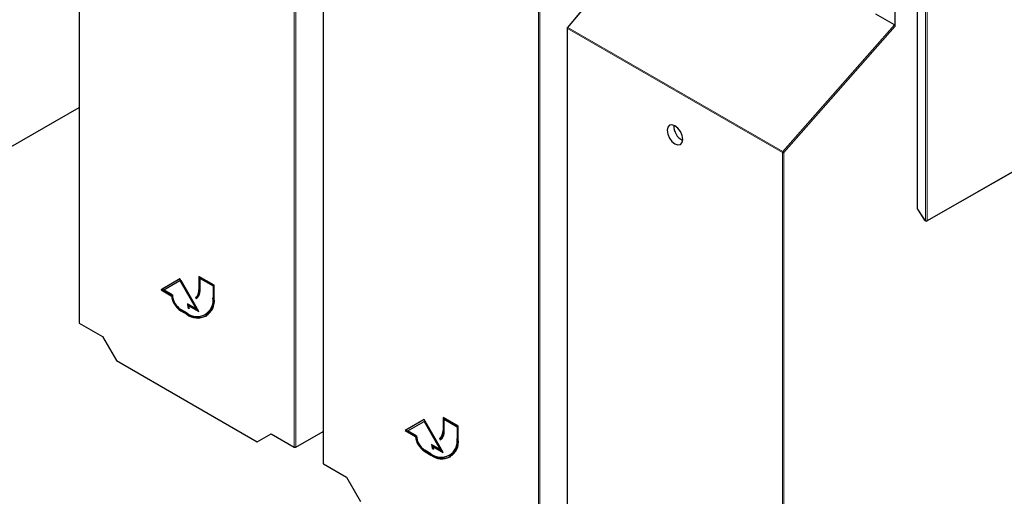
# Paper-space layout 'Blatt2' of a CAD drawing. Header units: millimetres. Extents: x 5 to 418, y 2 to 292.
# Tile 6 of 100: x 115 to 145, y 99 to 114. Entities that reach past the tile are written whole.
import ezdxf

# ---------------------------------------------------------------- set-up
doc = ezdxf.new("R2010")
doc.units = ezdxf.units.MM

psp = doc.layouts.new('Blatt2')

# ---------------------------------------------------------------- linework, layer by layer
at = {"color": 7, "linetype": 'Continuous', "lineweight": 25}
for p, q in [((116.711, 122.234), (116.711, 104.342)), ((124.285, 117.861), (124.285, 99.969)), ((142.723, 117.884), (142.723, 107.885)), ((135.208, 117.509), (131.867, 113.51)), ((142.04, 113.546), (142.04, 114.393)), ((142.017, 113.59), (141.437, 113.925)), ((131.859, 113.489), (131.859, 95.597)), ((143.023, 107.499), (151.735, 112.493)), ((110.936, 107.694), (116.711, 111.028)), ((142.729, 107.867), (142.95, 107.526)), ((142.961, 107.515), (142.989, 107.499)), ((120.905, 105.501), (120.433, 105.773)), ((120.433, 105.773), (120.433, 105.365)), ((120.457, 105.76), (120.457, 105.379)), ((120.492, 105.726), (120.469, 105.712)), ((120.492, 105.726), (120.893, 105.495)), ((119.844, 105.705), (119.255, 105.365)), ((119.844, 105.705), (119.278, 105.379)), ((119.34, 105.357), (119.844, 105.648)), ((120.433, 104.685), (119.844, 105.705)), ((119.867, 105.661), (119.844, 105.648)), ((119.844, 105.648), (120.348, 104.775)), ((119.867, 105.661), (120.371, 104.788)), ((120.469, 105.345), (120.469, 105.712)), ((120.469, 105.712), (120.869, 105.481)), ((120.893, 105.495), (120.869, 105.481)), ((120.869, 105.481), (120.869, 105.113)), ((120.893, 105.495), (120.893, 105.127)), ((120.905, 105.093), (120.905, 105.501)), ((119.278, 105.379), (119.255, 105.365)), ((119.255, 105.365), (119.575, 105.18)), ((119.278, 105.379), (119.599, 105.194)), ((119.608, 105.202), (119.34, 105.357)), ((119.599, 105.194), (119.575, 105.18)), ((120.346, 105.135), (120.323, 105.121)), ((120.323, 105.121), (120.348, 105.078)), ((120.346, 105.135), (120.37, 105.093)), ((120.348, 104.775), (120.08, 104.93)), ((120.122, 104.818), (120.099, 104.804)), ((120.099, 104.804), (120.134, 104.784)), ((120.138, 104.882), (120.115, 104.869)), ((120.115, 104.869), (120.433, 104.685)), ((120.122, 104.818), (120.125, 104.817)), ((120.138, 104.882), (120.41, 104.726)), ((120.056, 104.644), (119.867, 104.753)), ((119.867, 104.712), (120.056, 104.603)), ((119.891, 104.726), (120.08, 104.617)), ((120.371, 104.788), (120.348, 104.775)), ((120.631, 104.587), (120.655, 104.601)), ((116.72, 104.328), (117.442, 103.911)), ((117.442, 103.911), (117.874, 103.163)), ((117.874, 103.163), (122.238, 100.644)), ((127.418, 101.333), (126.829, 100.993)), ((127.418, 101.333), (126.852, 101.006)), ((126.914, 100.984), (127.418, 101.275)), ((128.007, 100.312), (127.418, 101.333)), ((127.442, 101.289), (127.418, 101.275)), ((127.418, 101.275), (127.922, 100.402)), ((127.442, 101.289), (127.945, 100.416)), ((128.479, 101.129), (128.007, 101.401)), ((128.007, 101.401), (128.007, 100.993)), ((128.031, 101.387), (128.031, 101.006)), ((128.066, 101.353), (128.043, 101.34)), ((128.043, 100.972), (128.043, 101.34)), ((128.043, 101.34), (128.443, 101.109)), ((128.066, 101.353), (128.467, 101.122)), ((122.238, 100.644), (122.67, 100.894)), ((122.67, 100.894), (123.392, 100.477)), ((123.438, 100.477), (124.285, 100.966)), ((126.852, 101.006), (126.829, 100.993)), ((126.829, 100.993), (127.149, 100.808)), ((126.852, 101.006), (127.173, 100.821)), ((127.182, 100.829), (126.914, 100.984)), ((128.467, 101.122), (128.443, 101.109)), ((128.443, 101.109), (128.443, 100.741)), ((128.467, 101.122), (128.467, 100.755)), ((128.479, 100.721), (128.479, 101.129)), ((127.173, 100.821), (127.149, 100.808)), ((127.922, 100.402), (127.654, 100.557)), ((127.92, 100.762), (127.897, 100.749)), ((127.897, 100.749), (127.922, 100.705)), ((127.92, 100.762), (127.944, 100.721)), ((127.63, 100.271), (127.442, 100.38)), ((127.442, 100.339), (127.63, 100.231)), ((127.465, 100.353), (127.654, 100.244)), ((127.696, 100.446), (127.673, 100.432)), ((127.673, 100.432), (127.708, 100.412)), ((127.712, 100.51), (127.689, 100.496)), ((127.689, 100.496), (128.007, 100.312)), ((127.696, 100.446), (127.699, 100.444)), ((127.712, 100.51), (127.984, 100.353)), ((127.945, 100.416), (127.922, 100.402)), ((128.205, 100.215), (128.229, 100.228)), ((124.295, 99.956), (125.016, 99.539)), ((125.016, 99.539), (125.448, 98.791))]:
    psp.add_line(p, q, dxfattribs=at)
at = {"color": 7, "linetype": 'Continuous', "lineweight": 18}
for p, q in [((116.72, 122.22), (116.72, 104.328)), ((123.392, 100.477), (123.392, 118.369)), ((123.438, 118.369), (123.438, 100.477)), ((124.295, 117.848), (124.295, 99.956)), ((142.733, 117.879), (142.733, 107.872)), ((142.982, 107.514), (142.982, 117.735)), ((143.03, 117.707), (143.03, 107.514)), ((135.227, 117.51), (131.882, 113.507)), ((130.966, 96.104), (130.966, 113.996)), ((131.012, 113.996), (131.012, 96.105)), ((138.54, 109.624), (131.869, 113.475)), ((131.869, 113.475), (131.869, 95.583)), ((131.882, 113.507), (138.553, 109.656)), ((138.553, 109.656), (142.017, 113.59)), ((142.04, 113.546), (138.587, 109.624)), ((143.03, 107.514), (151.742, 112.509)), ((138.54, 91.732), (138.54, 109.624)), ((138.587, 109.624), (138.587, 91.732)), ((142.733, 107.872), (142.954, 107.53)), ((142.954, 107.53), (142.982, 107.514)), ((120.457, 105.379), (120.433, 105.365)), ((120.893, 105.127), (120.869, 105.113)), ((119.891, 104.726), (119.867, 104.712)), ((120.08, 104.617), (120.056, 104.603)), ((128.031, 101.006), (128.007, 100.993)), ((128.467, 100.755), (128.443, 100.741)), ((127.465, 100.353), (127.442, 100.339)), ((127.654, 100.244), (127.63, 100.231))]:
    psp.add_line(p, q, dxfattribs=at)
at = {"color": 7, "linetype": 'Continuous', "lineweight": 18, "flags": 128}
for points in [[(131.867, 113.51), (131.868, 113.511), (131.87, 113.511), (131.873, 113.511), (131.877, 113.509), (131.882, 113.507)], [(142.733, 107.872), (142.731, 107.87), (142.729, 107.868), (142.729, 107.867), (142.729, 107.867)], [(142.95, 107.526), (142.949, 107.526), (142.95, 107.527), (142.951, 107.528), (142.954, 107.53)]]:
    psp.add_lwpolyline(points, dxfattribs=at)
at = {"color": 7, "linetype": 'Continuous', "lineweight": 25, "flags": 128}
psp.add_lwpolyline([(135.204, 110.456), (135.111, 110.488), (135.032, 110.473), (134.979, 110.412), (134.961, 110.315), (134.979, 110.197), (135.032, 110.076), (135.111, 109.969), (135.204, 109.894), (135.297, 109.861), (135.376, 109.877), (135.429, 109.938), (135.448, 110.034), (135.429, 110.153), (135.376, 110.274), (135.297, 110.381), (135.204, 110.456)], dxfattribs=at)
at = {"color": 7, "linetype": 'Continuous', "lineweight": 25}
for centre, radius, start, end in [((131.892, 113.489), 0.0333, 140.1152, 180), ((135.666, 110.441), 0.495, 176.4112, 243.5834), ((142.757, 107.885), 0.0333, 180, 212.8939), ((142.978, 107.544), 0.0333, 212.8939, 240.0027), ((143.006, 107.528), 0.0333, 240.0027, 299.8241), ((120.22, 105.257), 0.649, 186.8334, 237.1491), ((120.243, 105.271), 0.649, 186.8334, 237.1491), ((120.171, 105.227), 0.563, 182.6055, 237.3945), ((120.373, 105.033), 0.502, 230.7967, 9.214), ((120.166, 105.339), 0.268, 305.698, 5.6204), ((120.19, 105.353), 0.268, 305.698, 5.6204), ((120.176, 105.316), 0.293, 305.698, 5.6204), ((120.346, 105.057), 0.551, 304.0564, 7.2558), ((120.387, 105.009), 0.524, 230.7967, 9.214), ((120.538, 104.935), 0.458, 180.6553, 196.5456), ((120.586, 104.954), 0.483, 184.529, 196.2958), ((120.562, 104.925), 0.451, 187.2404, 198.2668), ((120.431, 105.107), 0.604, 234.3824, 294.3071), ((127.74, 100.967), 0.268, 305.698, 5.6204), ((127.764, 100.98), 0.268, 305.698, 5.6204), ((127.751, 100.944), 0.293, 305.698, 5.6204), ((127.794, 100.885), 0.649, 186.8334, 237.1491), ((127.817, 100.899), 0.649, 186.8334, 237.1491), ((127.745, 100.855), 0.563, 182.6055, 237.3945), ((127.948, 100.661), 0.502, 230.7967, 9.214), ((127.961, 100.637), 0.524, 230.7967, 9.214), ((128.112, 100.563), 0.458, 180.6553, 196.5456), ((128.16, 100.581), 0.483, 184.529, 196.2958), ((127.92, 100.685), 0.551, 304.0564, 7.2558), ((128.005, 100.735), 0.604, 234.3824, 294.3071), ((128.137, 100.553), 0.451, 187.2404, 198.2668)]:
    psp.add_arc(centre, radius, start, end, dxfattribs=at)
at = {"color": 7, "linetype": 'Continuous', "lineweight": 18}
for centre, radius, start, end in [((131.875, 113.49), 0.0165, 185.0787, 246.2415), ((131.92, 113.473), 0.0515, 138.52, 177.2636), ((138.591, 109.622), 0.0515, 138.52, 177.2636), ((138.563, 109.67), 0.0514, 242.6565, 296.7662), ((138.495, 109.56), 0.112, 34.6783, 58.7001), ((142.74, 107.887), 0.0165, 185.0787, 246.2415), ((142.97, 107.529), 0.0164, 173.7073, 234.9805), ((143.006, 107.559), 0.0512, 242.6145, 297.3277), ((142.999, 107.512), 0.0164, 173.7073, 234.9805), ((143.014, 107.512), 0.016, 303.9171, 7.1826)]:
    psp.add_arc(centre, radius, start, end, dxfattribs=at)
at = {"color": 7, "linetype": 'Continuous', "lineweight": 25}
for centre, major_axis, ratio, start_param, end_param in [((142.017, 113.56), (-0.0146, 0.0323), 0.574256, 4.046328, 5.609201), ((116.744, 104.342), (0.0333, 0.0005), 0.587275, 3.132557, 3.917956), ((123.415, 100.491), (0.0333, 0.0005), 0.587275, 3.917956, 5.471299), ((124.318, 99.97), (0.0333, 0.0005), 0.587275, 3.132557, 3.917956)]:
    psp.add_ellipse(centre, major_axis=major_axis, ratio=ratio, start_param=start_param, end_param=end_param, dxfattribs=at)

doc.saveas('drawing.dxf')
